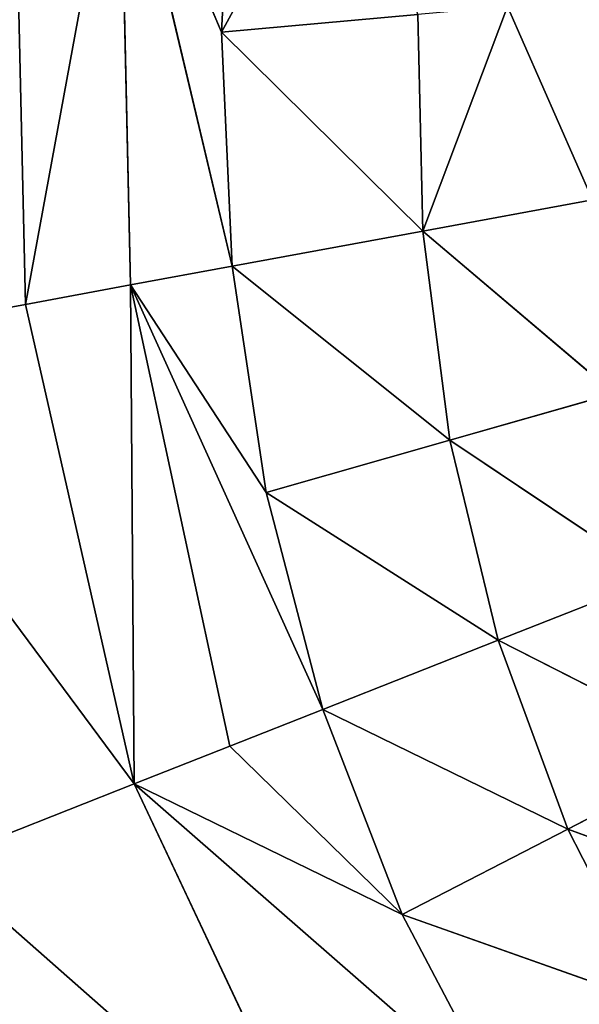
# Model space of a CAD drawing. Extents: x 0 to 500, y 0 to 420.
# Tile 24 of 256: x 28.86 to 30.5, y 32.33 to 35.21. Entities that reach past the tile are written whole.
import ezdxf

# ---------------------------------------------------------------- set-up
doc = ezdxf.new("R2010")
doc.units = 0
doc.header["$LTSCALE"] = 25.4
doc.layers.get('0').update_dxf_attribs({"linetype": 'CONTINUOUS'})

# ---------------------------------------------------------------- blocks, each defined once
blk = doc.blocks.new('5902539864175_-_S_STL')
at = {"color": 0}
for p, q in [((28.6155, 102.8474, 387.2548), (29.1934, 102.6464, 387.0269)), ((28.6155, 102.8474, 387.2548), (29.1934, 102.6464, 387.0269)), ((28.6155, 102.8474, 387.2548), (29.7887, 102.6656, 388.288)), ((28.6155, 102.8474, 387.2548), (29.7887, 102.6656, 388.288)), ((28.2383, 102.8339, 385.7393), (28.8746, 102.6146, 385.6219)), ((28.2383, 102.8339, 385.7393), (28.8746, 102.6146, 385.6219)), ((28.2383, 102.8339, 385.7393), (29.1934, 102.6464, 387.0269)), ((28.2383, 102.8339, 385.7393), (29.1934, 102.6464, 387.0269)), ((29.7887, 102.6656, 388.288), (29.1934, 102.6464, 387.0269)), ((29.7887, 102.6656, 388.288), (29.1934, 102.6464, 387.0269)), ((28.8746, 102.6146, 385.6219), (29.1934, 102.6464, 387.0269)), ((28.8746, 102.6146, 385.6219), (29.1934, 102.6464, 387.0269)), ((29.1827, 102.471, 385.5651), (29.1934, 102.6464, 387.0269)), ((29.1827, 102.471, 385.5651), (29.1934, 102.6464, 387.0269)), ((29.1934, 102.6464, 387.0269), (29.4741, 102.5148, 386.9161)), ((30.2751, 102.3981, 387.9707), (29.1934, 102.6464, 387.0269)), ((30.2751, 102.3981, 387.9707), (29.1934, 102.6464, 387.0269)), ((29.9792, 102.3835, 387.4095), (29.1934, 102.6464, 387.0269)), ((29.9792, 102.3835, 387.4095), (29.1934, 102.6464, 387.0269)), ((29.1934, 102.6464, 387.0269), (29.4741, 102.5148, 386.9161)), ((28.8412, 102.5709, 384.1223), (28.8746, 102.6146, 385.6219)), ((28.8412, 102.5709, 384.1223), (28.8746, 102.6146, 385.6219)), ((29.151, 102.4206, 384.1223), (28.8746, 102.6146, 385.6219)), ((28.8746, 102.6146, 385.6219), (29.1827, 102.471, 385.5651)), ((28.8746, 102.6146, 385.6219), (29.1827, 102.471, 385.5651)), ((29.151, 102.4206, 384.1223), (28.8746, 102.6146, 385.6219)), ((29.4741, 102.5148, 386.9161), (29.1827, 102.471, 385.5651)), ((29.4741, 102.5148, 386.9161), (29.1827, 102.471, 385.5651)), ((29.9792, 102.3835, 387.4095), (29.4741, 102.5148, 386.9161)), ((29.9792, 102.3835, 387.4095), (29.4741, 102.5148, 386.9161)), ((29.7467, 102.3633, 386.8086), (29.4741, 102.5148, 386.9161)), ((29.7467, 102.3633, 386.8086), (29.4741, 102.5148, 386.9161)), ((29.151, 102.4206, 384.1223), (29.1827, 102.471, 385.5651)), ((29.151, 102.4206, 384.1223), (29.1827, 102.471, 385.5651)), ((29.1827, 102.471, 385.5651), (29.4812, 102.3058, 385.5101)), ((29.7467, 102.3633, 386.8086), (29.1827, 102.471, 385.5651)), ((29.7467, 102.3633, 386.8086), (29.1827, 102.471, 385.5651)), ((29.5804, 102.3373, 386.1735), (29.1827, 102.471, 385.5651)), ((29.5804, 102.3373, 386.1735), (29.1827, 102.471, 385.5651)), ((29.1827, 102.471, 385.5651), (29.4812, 102.3058, 385.5101)), ((29.151, 102.4206, 384.1223), (29.4495, 102.2688, 384.8243)), ((29.151, 102.4206, 384.1223), (29.4495, 102.2688, 384.8243)), ((29.151, 102.4206, 384.1223), (29.4812, 102.3058, 385.5101)), ((29.151, 102.4206, 384.1223), (29.4812, 102.3058, 385.5101)), ((29.7467, 102.3633, 386.8086), (29.9792, 102.3835, 387.4095)), ((29.7467, 102.3633, 386.8086), (29.9792, 102.3835, 387.4095)), ((29.9792, 102.3835, 387.4095), (30.2751, 102.3981, 387.9707)), ((29.9792, 102.3835, 387.4095), (30.2751, 102.3981, 387.9707)), ((30.7289, 102.0585, 387.6747), (29.9792, 102.3835, 387.4095)), ((30.7289, 102.0585, 387.6747), (29.9792, 102.3835, 387.4095)), ((30.4649, 102.0359, 387.1591), (29.9792, 102.3835, 387.4095)), ((30.4649, 102.0359, 387.1591), (29.9792, 102.3835, 387.4095)), ((29.5804, 102.3373, 386.1735), (29.7467, 102.3633, 386.8086)), ((29.5804, 102.3373, 386.1735), (29.7467, 102.3633, 386.8086)), ((30.4649, 102.0359, 387.1591), (29.7467, 102.3633, 386.8086)), ((30.4649, 102.0359, 387.1591), (29.7467, 102.3633, 386.8086)), ((30.2607, 102.0043, 386.6059), (29.7467, 102.3633, 386.8086)), ((30.2607, 102.0043, 386.6059), (29.7467, 102.3633, 386.8086)), ((29.5804, 102.3373, 386.1735), (29.4812, 102.3058, 385.5101)), ((29.5804, 102.3373, 386.1735), (29.4812, 102.3058, 385.5101)), ((30.2607, 102.0043, 386.6059), (29.5804, 102.3373, 386.1735)), ((30.2607, 102.0043, 386.6059), (29.5804, 102.3373, 386.1735)), ((30.1189, 101.9639, 386.02), (29.5804, 102.3373, 386.1735)), ((30.1189, 101.9639, 386.02), (29.5804, 102.3373, 386.1735)), ((29.4495, 102.2688, 384.8243), (29.4812, 102.3058, 385.5101)), ((29.4495, 102.2688, 384.8243), (29.4812, 102.3058, 385.5101)), ((29.4812, 102.3058, 385.5101), (30.0403, 101.9149, 385.407)), ((30.1189, 101.9639, 386.02), (29.4812, 102.3058, 385.5101)), ((30.1189, 101.9639, 386.02), (29.4812, 102.3058, 385.5101)), ((29.4812, 102.3058, 385.5101), (30.0403, 101.9149, 385.407)), ((29.8337, 101.9857, 384.1223), (29.4495, 102.2688, 384.8243)), ((29.4495, 102.2688, 384.8243), (30.0251, 101.8574, 384.7725)), ((29.8337, 101.9857, 384.1223), (29.4495, 102.2688, 384.8243)), ((29.4861, 102.2265, 384.1223), (29.4495, 102.2688, 384.8243)), ((29.4861, 102.2265, 384.1223), (29.4495, 102.2688, 384.8243)), ((29.4495, 102.2688, 384.8243), (30.0251, 101.8574, 384.7725)), ((29.4495, 102.2688, 384.8243), (30.0403, 101.9149, 385.407)), ((29.4495, 102.2688, 384.8243), (30.0403, 101.9149, 385.407)), ((30.7289, 102.0585, 387.6747), (30.4649, 102.0359, 387.1591)), ((30.7289, 102.0585, 387.6747), (30.4649, 102.0359, 387.1591)), ((30.4649, 102.0359, 387.1591), (30.2607, 102.0043, 386.6059)), ((30.4649, 102.0359, 387.1591), (30.2607, 102.0043, 386.6059)), ((31.1396, 101.656, 387.4068), (30.4649, 102.0359, 387.1591)), ((31.1396, 101.656, 387.4068), (30.4649, 102.0359, 387.1591)), ((30.9032, 101.6241, 386.9332), (30.4649, 102.0359, 387.1591)), ((30.9032, 101.6241, 386.9332), (30.4649, 102.0359, 387.1591)), ((30.2607, 102.0043, 386.6059), (30.1189, 101.9639, 386.02)), ((30.2607, 102.0043, 386.6059), (30.1189, 101.9639, 386.02)), ((30.9032, 101.6241, 386.9332), (30.2607, 102.0043, 386.6059)), ((30.9032, 101.6241, 386.9332), (30.2607, 102.0043, 386.6059)), ((30.7226, 101.5797, 386.4237), (30.2607, 102.0043, 386.6059)), ((30.7226, 101.5797, 386.4237), (30.2607, 102.0043, 386.6059)), ((30.1189, 101.9639, 386.02), (30.0403, 101.9149, 385.407)), ((30.1189, 101.9639, 386.02), (30.0403, 101.9149, 385.407)), ((30.7226, 101.5797, 386.4237), (30.1189, 101.9639, 386.02)), ((30.7226, 101.5797, 386.4237), (30.1189, 101.9639, 386.02)), ((30.6003, 101.5229, 385.8827), (30.1189, 101.9639, 386.02)), ((30.6003, 101.5229, 385.8827), (30.1189, 101.9639, 386.02)), ((30.0251, 101.8574, 384.7725), (30.0403, 101.9149, 385.407)), ((30.0251, 101.8574, 384.7725), (30.0403, 101.9149, 385.407)), ((30.0403, 101.9149, 385.407), (30.5368, 101.454, 385.3154)), ((30.2881, 101.6235, 384.7488), (30.0403, 101.9149, 385.407)), ((30.2881, 101.6235, 384.7488), (30.0403, 101.9149, 385.407)), ((30.6003, 101.5229, 385.8827), (30.0403, 101.9149, 385.407)), ((30.6003, 101.5229, 385.8827), (30.0403, 101.9149, 385.407)), ((30.0403, 101.9149, 385.407), (30.5368, 101.454, 385.3154)), ((30.5368, 101.454, 385.3154), (30.2881, 101.6235, 384.7488)), ((30.5368, 101.454, 385.3154), (30.2881, 101.6235, 384.7488))]:
    blk.add_line(p, q, dxfattribs=at)
mesh = blk.add_polyface(dxfattribs=at)
corners = [(28.7678, 102.9664, 388.9539), (29.2821, 102.8556, 388.6185), (28.0286, 102.9645, 387.4863)]
mesh.append_faces([[corners[k] for k in face] for face in [(0, 1, 2)]], dxfattribs={"color": 0})
mesh = blk.add_polyface(dxfattribs=at)
corners = [(29.2821, 102.8556, 388.6185), (28.6155, 102.8474, 387.2548), (28.0286, 102.9645, 387.4863)]
mesh.append_faces([[corners[k] for k in face] for face in [(0, 1, 2)]], dxfattribs={"color": 0})
mesh = blk.add_polyface(dxfattribs=at)
corners = [(28.6155, 102.8474, 387.2548), (29.1934, 102.6464, 387.0269), (28.2383, 102.8339, 385.7393)]
mesh.append_faces([[corners[k] for k in face] for face in [(0, 1, 2)]], dxfattribs={"color": 0})
mesh = blk.add_polyface(dxfattribs=at)
corners = [(29.2821, 102.8556, 388.6185), (29.7887, 102.6656, 388.288), (28.6155, 102.8474, 387.2548)]
mesh.append_faces([[corners[k] for k in face] for face in [(0, 1, 2)]], dxfattribs={"color": 0})
mesh = blk.add_polyface(dxfattribs=at)
corners = [(29.7887, 102.6656, 388.288), (29.1934, 102.6464, 387.0269), (28.6155, 102.8474, 387.2548)]
mesh.append_faces([[corners[k] for k in face] for face in [(0, 1, 2)]], dxfattribs={"color": 0})
mesh = blk.add_polyface(dxfattribs=at)
corners = [(28.2383, 102.8339, 385.7393), (28.8746, 102.6146, 385.6219), (28.8412, 102.5709, 384.1223)]
mesh.append_faces([[corners[k] for k in face] for face in [(0, 1, 2)]], dxfattribs={"color": 0})
mesh = blk.add_polyface(dxfattribs=at)
corners = [(29.1934, 102.6464, 387.0269), (28.8746, 102.6146, 385.6219), (28.2383, 102.8339, 385.7393)]
mesh.append_faces([[corners[k] for k in face] for face in [(0, 1, 2)]], dxfattribs={"color": 0})
mesh = blk.add_polyface(dxfattribs=at)
corners = [(29.7887, 102.6656, 388.288), (30.2751, 102.3981, 387.9707), (29.1934, 102.6464, 387.0269)]
mesh.append_faces([[corners[k] for k in face] for face in [(0, 1, 2)]], dxfattribs={"color": 0})
mesh = blk.add_polyface(dxfattribs=at)
corners = [(29.1934, 102.6464, 387.0269), (29.1827, 102.471, 385.5651), (28.8746, 102.6146, 385.6219)]
mesh.append_faces([[corners[k] for k in face] for face in [(0, 1, 2)]], dxfattribs={"color": 0})
mesh = blk.add_polyface(dxfattribs=at)
corners = [(29.1934, 102.6464, 387.0269), (29.4741, 102.5148, 386.9161), (29.1827, 102.471, 385.5651)]
mesh.append_faces([[corners[k] for k in face] for face in [(0, 1, 2)]], dxfattribs={"color": 0})
mesh = blk.add_polyface(dxfattribs=at)
corners = [(30.2751, 102.3981, 387.9707), (29.9792, 102.3835, 387.4095), (29.1934, 102.6464, 387.0269)]
mesh.append_faces([[corners[k] for k in face] for face in [(0, 1, 2)]], dxfattribs={"color": 0})
mesh = blk.add_polyface(dxfattribs=at)
corners = [(29.9792, 102.3835, 387.4095), (29.4741, 102.5148, 386.9161), (29.1934, 102.6464, 387.0269)]
mesh.append_faces([[corners[k] for k in face] for face in [(0, 1, 2)]], dxfattribs={"color": 0})
mesh = blk.add_polyface(dxfattribs=at)
corners = [(28.8746, 102.6146, 385.6219), (29.151, 102.4206, 384.1223), (28.8412, 102.5709, 384.1223)]
mesh.append_faces([[corners[k] for k in face] for face in [(0, 1, 2)]], dxfattribs={"color": 0})
mesh = blk.add_polyface(dxfattribs=at)
corners = [(28.8746, 102.6146, 385.6219), (29.1827, 102.471, 385.5651), (29.151, 102.4206, 384.1223)]
mesh.append_faces([[corners[k] for k in face] for face in [(0, 1, 2)]], dxfattribs={"color": 0})
mesh = blk.add_polyface(dxfattribs=at)
corners = [(29.4741, 102.5148, 386.9161), (29.7467, 102.3633, 386.8086), (29.1827, 102.471, 385.5651)]
mesh.append_faces([[corners[k] for k in face] for face in [(0, 1, 2)]], dxfattribs={"color": 0})
mesh = blk.add_polyface(dxfattribs=at)
corners = [(29.9792, 102.3835, 387.4095), (29.7467, 102.3633, 386.8086), (29.4741, 102.5148, 386.9161)]
mesh.append_faces([[corners[k] for k in face] for face in [(0, 1, 2)]], dxfattribs={"color": 0})
mesh = blk.add_polyface(dxfattribs=at)
corners = [(29.1827, 102.471, 385.5651), (29.4812, 102.3058, 385.5101), (29.151, 102.4206, 384.1223)]
mesh.append_faces([[corners[k] for k in face] for face in [(0, 1, 2)]], dxfattribs={"color": 0})
mesh = blk.add_polyface(dxfattribs=at)
corners = [(29.7467, 102.3633, 386.8086), (29.5804, 102.3373, 386.1735), (29.1827, 102.471, 385.5651)]
mesh.append_faces([[corners[k] for k in face] for face in [(0, 1, 2)]], dxfattribs={"color": 0})
mesh = blk.add_polyface(dxfattribs=at)
corners = [(29.5804, 102.3373, 386.1735), (29.4812, 102.3058, 385.5101), (29.1827, 102.471, 385.5651)]
mesh.append_faces([[corners[k] for k in face] for face in [(0, 1, 2)]], dxfattribs={"color": 0})
mesh = blk.add_polyface(dxfattribs=at)
corners = [(29.4495, 102.2688, 384.8243), (29.4861, 102.2265, 384.1223), (29.151, 102.4206, 384.1223)]
mesh.append_faces([[corners[k] for k in face] for face in [(0, 1, 2)]], dxfattribs={"color": 0})
mesh = blk.add_polyface(dxfattribs=at)
corners = [(29.4812, 102.3058, 385.5101), (29.4495, 102.2688, 384.8243), (29.151, 102.4206, 384.1223)]
mesh.append_faces([[corners[k] for k in face] for face in [(0, 1, 2)]], dxfattribs={"color": 0})
mesh = blk.add_polyface(dxfattribs=at)
corners = [(29.9792, 102.3835, 387.4095), (30.4649, 102.0359, 387.1591), (29.7467, 102.3633, 386.8086)]
mesh.append_faces([[corners[k] for k in face] for face in [(0, 1, 2)]], dxfattribs={"color": 0})
mesh = blk.add_polyface(dxfattribs=at)
corners = [(30.2751, 102.3981, 387.9707), (30.7289, 102.0585, 387.6747), (29.9792, 102.3835, 387.4095)]
mesh.append_faces([[corners[k] for k in face] for face in [(0, 1, 2)]], dxfattribs={"color": 0})
mesh = blk.add_polyface(dxfattribs=at)
corners = [(30.7289, 102.0585, 387.6747), (30.4649, 102.0359, 387.1591), (29.9792, 102.3835, 387.4095)]
mesh.append_faces([[corners[k] for k in face] for face in [(0, 1, 2)]], dxfattribs={"color": 0})
mesh = blk.add_polyface(dxfattribs=at)
corners = [(29.7467, 102.3633, 386.8086), (30.2607, 102.0043, 386.6059), (29.5804, 102.3373, 386.1735)]
mesh.append_faces([[corners[k] for k in face] for face in [(0, 1, 2)]], dxfattribs={"color": 0})
mesh = blk.add_polyface(dxfattribs=at)
corners = [(30.4649, 102.0359, 387.1591), (30.2607, 102.0043, 386.6059), (29.7467, 102.3633, 386.8086)]
mesh.append_faces([[corners[k] for k in face] for face in [(0, 1, 2)]], dxfattribs={"color": 0})
mesh = blk.add_polyface(dxfattribs=at)
corners = [(29.5804, 102.3373, 386.1735), (30.1189, 101.9639, 386.02), (29.4812, 102.3058, 385.5101)]
mesh.append_faces([[corners[k] for k in face] for face in [(0, 1, 2)]], dxfattribs={"color": 0})
mesh = blk.add_polyface(dxfattribs=at)
corners = [(30.2607, 102.0043, 386.6059), (30.1189, 101.9639, 386.02), (29.5804, 102.3373, 386.1735)]
mesh.append_faces([[corners[k] for k in face] for face in [(0, 1, 2)]], dxfattribs={"color": 0})
mesh = blk.add_polyface(dxfattribs=at)
corners = [(29.4812, 102.3058, 385.5101), (30.0403, 101.9149, 385.407), (29.4495, 102.2688, 384.8243)]
mesh.append_faces([[corners[k] for k in face] for face in [(0, 1, 2)]], dxfattribs={"color": 0})
mesh = blk.add_polyface(dxfattribs=at)
corners = [(30.1189, 101.9639, 386.02), (30.0403, 101.9149, 385.407), (29.4812, 102.3058, 385.5101)]
mesh.append_faces([[corners[k] for k in face] for face in [(0, 1, 2)]], dxfattribs={"color": 0})
mesh = blk.add_polyface(dxfattribs=at)
corners = [(29.4495, 102.2688, 384.8243), (30.0251, 101.8574, 384.7725), (29.8337, 101.9857, 384.1223)]
mesh.append_faces([[corners[k] for k in face] for face in [(0, 1, 2)]], dxfattribs={"color": 0})
mesh = blk.add_polyface(dxfattribs=at)
corners = [(29.4495, 102.2688, 384.8243), (29.8337, 101.9857, 384.1223), (29.4861, 102.2265, 384.1223)]
mesh.append_faces([[corners[k] for k in face] for face in [(0, 1, 2)]], dxfattribs={"color": 0})
mesh = blk.add_polyface(dxfattribs=at)
corners = [(30.0403, 101.9149, 385.407), (30.0251, 101.8574, 384.7725), (29.4495, 102.2688, 384.8243)]
mesh.append_faces([[corners[k] for k in face] for face in [(0, 1, 2)]], dxfattribs={"color": 0})
mesh = blk.add_polyface(dxfattribs=at)
corners = [(30.7289, 102.0585, 387.6747), (31.1396, 101.656, 387.4068), (30.4649, 102.0359, 387.1591)]
mesh.append_faces([[corners[k] for k in face] for face in [(0, 1, 2)]], dxfattribs={"color": 0})
mesh = blk.add_polyface(dxfattribs=at)
corners = [(30.4649, 102.0359, 387.1591), (30.9032, 101.6241, 386.9332), (30.2607, 102.0043, 386.6059)]
mesh.append_faces([[corners[k] for k in face] for face in [(0, 1, 2)]], dxfattribs={"color": 0})
mesh = blk.add_polyface(dxfattribs=at)
corners = [(31.1396, 101.656, 387.4068), (30.9032, 101.6241, 386.9332), (30.4649, 102.0359, 387.1591)]
mesh.append_faces([[corners[k] for k in face] for face in [(0, 1, 2)]], dxfattribs={"color": 0})
mesh = blk.add_polyface(dxfattribs=at)
corners = [(30.2607, 102.0043, 386.6059), (30.7226, 101.5797, 386.4237), (30.1189, 101.9639, 386.02)]
mesh.append_faces([[corners[k] for k in face] for face in [(0, 1, 2)]], dxfattribs={"color": 0})
mesh = blk.add_polyface(dxfattribs=at)
corners = [(30.9032, 101.6241, 386.9332), (30.7226, 101.5797, 386.4237), (30.2607, 102.0043, 386.6059)]
mesh.append_faces([[corners[k] for k in face] for face in [(0, 1, 2)]], dxfattribs={"color": 0})
mesh = blk.add_polyface(dxfattribs=at)
corners = [(30.1189, 101.9639, 386.02), (30.6003, 101.5229, 385.8827), (30.0403, 101.9149, 385.407)]
mesh.append_faces([[corners[k] for k in face] for face in [(0, 1, 2)]], dxfattribs={"color": 0})
mesh = blk.add_polyface(dxfattribs=at)
corners = [(30.7226, 101.5797, 386.4237), (30.6003, 101.5229, 385.8827), (30.1189, 101.9639, 386.02)]
mesh.append_faces([[corners[k] for k in face] for face in [(0, 1, 2)]], dxfattribs={"color": 0})
mesh = blk.add_polyface(dxfattribs=at)
corners = [(30.0403, 101.9149, 385.407), (30.2881, 101.6235, 384.7488), (30.0251, 101.8574, 384.7725)]
mesh.append_faces([[corners[k] for k in face] for face in [(0, 1, 2)]], dxfattribs={"color": 0})
mesh = blk.add_polyface(dxfattribs=at)
corners = [(30.0403, 101.9149, 385.407), (30.5368, 101.454, 385.3154), (30.2881, 101.6235, 384.7488)]
mesh.append_faces([[corners[k] for k in face] for face in [(0, 1, 2)]], dxfattribs={"color": 0})
mesh = blk.add_polyface(dxfattribs=at)
corners = [(30.6003, 101.5229, 385.8827), (30.5368, 101.454, 385.3154), (30.0403, 101.9149, 385.407)]
mesh.append_faces([[corners[k] for k in face] for face in [(0, 1, 2)]], dxfattribs={"color": 0})
mesh = blk.add_polyface(dxfattribs=at)
corners = [(30.2881, 101.6235, 384.7488), (30.5368, 101.454, 385.3154), (30.5323, 101.3734, 384.7268)]
mesh.append_faces([[corners[k] for k in face] for face in [(0, 1, 2)]], dxfattribs={"color": 0})

msp = doc.modelspace()

# ---------------------------------------------------------------- block references
at = {"color": 254, "extrusion": (0, -1, -5.55112e-17)}
msp.add_blockref('5902539864175_-_S_STL', (0, 0, -420), dxfattribs=at)

doc.saveas('drawing.dxf')
